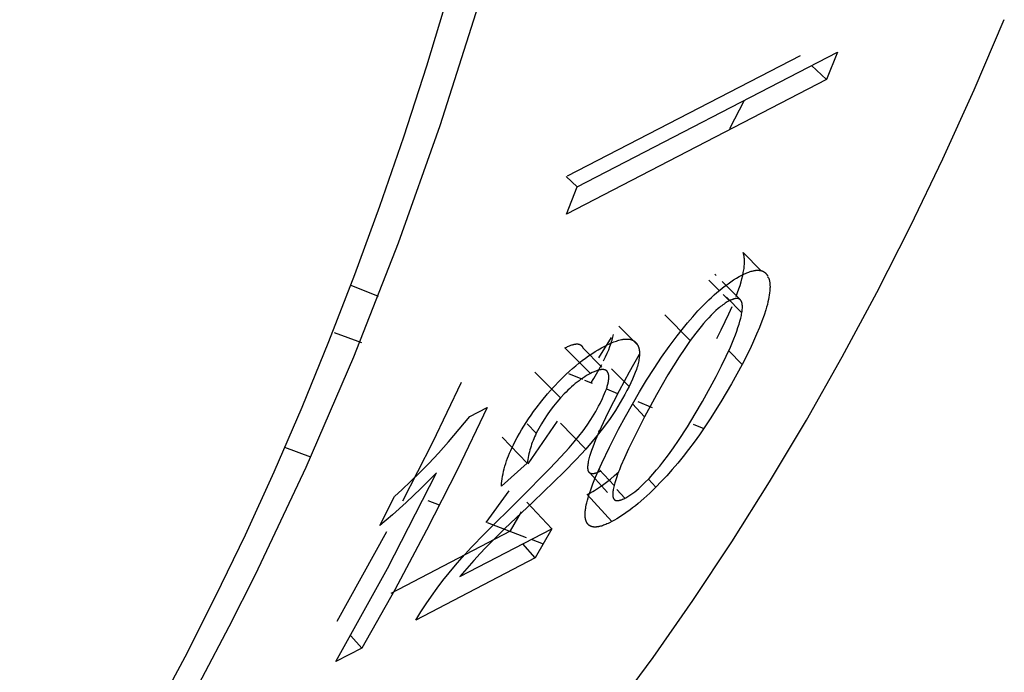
# Model space of a CAD drawing. Header units: millimetres. Extents: x -2637 to -1637, y 678 to 1678.
# Tile 23 of 256: x -2398.38 to -2393.11, y 1035.7 to 1039.2. Entities that reach past the tile are written whole.
import ezdxf

# ---------------------------------------------------------------- set-up
doc = ezdxf.new("R2010")
doc.units = ezdxf.units.MM
doc.layers.add('Make2D$B.SHOW mini', color=7, linetype='Continuous', true_color=0x000000)

msp = doc.modelspace()

# ---------------------------------------------------------------- linework, layer by layer
at = {"layer": 'Make2D$B.SHOW mini', "color": 18, "lineweight": -3, "true_color": 0x000000}
for points in [[(-2398.3755, 1034.2793), (-2398.1902, 1034.5657), (-2398.0089, 1034.8595), (-2397.8318, 1035.1607), (-2397.659, 1035.4692), (-2397.4907, 1035.7851), (-2397.3269, 1036.1082), (-2397.1679, 1036.4386), (-2397.0137, 1036.7761), (-2396.8645, 1037.1208), (-2396.7204, 1037.4726), (-2396.5815, 1037.8313), (-2396.448, 1038.1968), (-2396.32, 1038.5692), (-2396.1975, 1038.9483), (-2396.0808, 1039.3339)], [(-2398.3408, 1034.1313), (-2398.1753, 1034.3753), (-2398.013, 1034.6246), (-2397.8542, 1034.8789), (-2397.6987, 1035.1384), (-2397.5468, 1035.4029), (-2397.3985, 1035.6725), (-2397.2538, 1035.9469), (-2397.1129, 1036.2263), (-2396.8423, 1036.7994), (-2396.5874, 1037.3913), (-2396.3485, 1038.0013), (-2396.1262, 1038.6289), (-2395.9207, 1039.2734)], [(-2398.1573, 1032.5891), (-2397.8913, 1032.7833), (-2397.6284, 1032.9861), (-2397.3687, 1033.1973), (-2397.1123, 1033.4172), (-2396.8595, 1033.6457), (-2396.6105, 1033.8827), (-2396.3653, 1034.1284), (-2396.1243, 1034.3827), (-2395.8874, 1034.6455), (-2395.655, 1034.9169), (-2395.4272, 1035.1968), (-2395.204, 1035.4852), (-2394.9858, 1035.782), (-2394.7727, 1036.0872), (-2394.5647, 1036.4007), (-2394.3621, 1036.7224), (-2394.1651, 1037.0522), (-2393.9737, 1037.3901), (-2393.7881, 1037.7359), (-2393.6084, 1038.0895), (-2393.4348, 1038.4507), (-2393.2674, 1038.8196), (-2393.1063, 1039.1958)], [(-2395.4432, 1038.3595), (-2394.1974, 1039.0041)], [(-2395.3914, 1038.3018), (-2393.9987, 1039.0225)], [(-2393.9987, 1039.0225), (-2394.057, 1038.8751)], [(-2394.057, 1038.8751), (-2394.1386, 1038.9501)], [(-2394.057, 1038.8751), (-2395.4495, 1038.1541)], [(-2394.5743, 1038.6132), (-2394.4971, 1038.7646)], [(-2395.4507, 1038.3557), (-2395.3914, 1038.3018)], [(-2395.4495, 1038.1541), (-2395.3914, 1038.3018)], [(-2394.5412, 1037.7141), (-2394.5336, 1037.7347), (-2394.5268, 1037.7545), (-2394.5206, 1037.7736), (-2394.5151, 1037.7918), (-2394.5104, 1037.8093), (-2394.5063, 1037.826), (-2394.503, 1037.8419), (-2394.5016, 1037.8496), (-2394.5003, 1037.857), (-2394.4993, 1037.8643), (-2394.4984, 1037.8714), (-2394.4977, 1037.8782), (-2394.4971, 1037.8849), (-2394.4968, 1037.8914), (-2394.4966, 1037.8977), (-2394.4966, 1037.9038), (-2394.4967, 1037.9096), (-2394.4971, 1037.9153), (-2394.4976, 1037.9208), (-2394.4979, 1037.9235), (-2394.4983, 1037.9261), (-2394.4987, 1037.9287), (-2394.4991, 1037.9312), (-2394.4996, 1037.9337), (-2394.5001, 1037.9361), (-2394.5007, 1037.9385), (-2394.5013, 1037.9408), (-2394.502, 1037.943), (-2394.5027, 1037.9453), (-2394.5035, 1037.9474), (-2394.5042, 1037.9495)], [(-2394.5042, 1037.9495), (-2394.4067, 1037.8521)], [(-2394.8573, 1037.5027), (-2394.8296, 1037.5381), (-2394.8018, 1037.5721), (-2394.774, 1037.6048), (-2394.7458, 1037.6363), (-2394.7171, 1037.6665), (-2394.6881, 1037.6954), (-2394.6735, 1037.7092), (-2394.6588, 1037.7227), (-2394.644, 1037.7356), (-2394.6293, 1037.7481), (-2394.6144, 1037.76), (-2394.5996, 1037.7714), (-2394.5848, 1037.7823), (-2394.5699, 1037.7926), (-2394.5551, 1037.8024), (-2394.5402, 1037.8116), (-2394.5254, 1037.8202), (-2394.5105, 1037.8282)], [(-2394.655, 1037.8328), (-2394.6479, 1037.8256)], [(-2394.5105, 1037.8282), (-2394.5039, 1037.8316), (-2394.4974, 1037.8347), (-2394.491, 1037.8377), (-2394.4848, 1037.8403), (-2394.4787, 1037.8428), (-2394.4728, 1037.845), (-2394.4671, 1037.847), (-2394.4615, 1037.8487), (-2394.456, 1037.8503), (-2394.4507, 1037.8516), (-2394.4481, 1037.8521), (-2394.4455, 1037.8526), (-2394.443, 1037.8531), (-2394.4405, 1037.8535), (-2394.4381, 1037.8538), (-2394.4357, 1037.8541), (-2394.4333, 1037.8543), (-2394.4309, 1037.8544), (-2394.4286, 1037.8545), (-2394.4264, 1037.8546), (-2394.4242, 1037.8546), (-2394.422, 1037.8545), (-2394.4198, 1037.8543), (-2394.4177, 1037.8542), (-2394.4156, 1037.8539), (-2394.4136, 1037.8536), (-2394.4116, 1037.8532), (-2394.4096, 1037.8528), (-2394.4077, 1037.8523), (-2394.4058, 1037.8518), (-2394.4039, 1037.8512), (-2394.4021, 1037.8506), (-2394.4012, 1037.8502), (-2394.4003, 1037.8499), (-2394.3995, 1037.8495), (-2394.3986, 1037.8491), (-2394.3977, 1037.8487), (-2394.3969, 1037.8483), (-2394.396, 1037.8479), (-2394.3952, 1037.8474), (-2394.3944, 1037.847), (-2394.3936, 1037.8465), (-2394.3928, 1037.846), (-2394.392, 1037.8455), (-2394.3912, 1037.845), (-2394.3904, 1037.8444), (-2394.3897, 1037.8439), (-2394.3889, 1037.8433), (-2394.3882, 1037.8428), (-2394.3874, 1037.8422), (-2394.3867, 1037.8416), (-2394.386, 1037.8409), (-2394.3853, 1037.8403), (-2394.3846, 1037.8397), (-2394.3832, 1037.8383), (-2394.3819, 1037.8369), (-2394.3806, 1037.8355), (-2394.3793, 1037.834), (-2394.3781, 1037.8324), (-2394.3769, 1037.8308), (-2394.3757, 1037.8291), (-2394.3746, 1037.8274), (-2394.3735, 1037.8256), (-2394.3725, 1037.8238), (-2394.3715, 1037.8219)], [(-2394.6319, 1037.7459), (-2394.6869, 1037.8009)], [(-2394.6166, 1037.7943), (-2394.5187, 1037.6961)], [(-2394.3676, 1037.813), (-2394.367, 1037.8113), (-2394.3664, 1037.8096), (-2394.3658, 1037.8079), (-2394.3653, 1037.8061), (-2394.3648, 1037.8043), (-2394.3643, 1037.8025), (-2394.3634, 1037.7987), (-2394.3626, 1037.7948), (-2394.362, 1037.7908), (-2394.3614, 1037.7867), (-2394.3609, 1037.7824), (-2394.3606, 1037.778), (-2394.3603, 1037.7735), (-2394.3602, 1037.7689), (-2394.3602, 1037.7641), (-2394.3603, 1037.7592), (-2394.3604, 1037.7542), (-2394.3607, 1037.7491), (-2394.3611, 1037.7439), (-2394.3623, 1037.733), (-2394.3638, 1037.7216), (-2394.3659, 1037.7098), (-2394.3683, 1037.6974), (-2394.3712, 1037.6846), (-2394.3745, 1037.6713), (-2394.3782, 1037.6575), (-2394.3824, 1037.6432), (-2394.3921, 1037.6132), (-2394.4036, 1037.5813), (-2394.4168, 1037.5475), (-2394.4318, 1037.5117), (-2394.4486, 1037.4741), (-2394.4672, 1037.4345), (-2394.5098, 1037.3499)], [(-2394.374, 1037.8194), (-2394.3676, 1037.813)], [(-2396.6032, 1037.7738), (-2396.4578, 1037.7148)], [(-2394.5771, 1037.691), (-2394.6108, 1037.7248)], [(-2394.5771, 1037.691), (-2394.5828, 1037.688), (-2394.5886, 1037.6846), (-2394.5944, 1037.6811), (-2394.6003, 1037.6773), (-2394.6063, 1037.6733), (-2394.6123, 1037.669), (-2394.6183, 1037.6646), (-2394.6244, 1037.6599), (-2394.6306, 1037.6549), (-2394.6368, 1037.6497), (-2394.6493, 1037.6387), (-2394.6621, 1037.6267), (-2394.6751, 1037.6138), (-2394.6883, 1037.6), (-2394.7018, 1037.5853), (-2394.7154, 1037.5697), (-2394.7293, 1037.5532), (-2394.7577, 1037.5175), (-2394.7869, 1037.4781)], [(-2394.511, 1037.6264), (-2394.5934, 1037.7096)], [(-2394.5187, 1037.6961), (-2394.5193, 1037.6966), (-2394.5198, 1037.6971), (-2394.5203, 1037.6975), (-2394.5209, 1037.698), (-2394.5215, 1037.6984), (-2394.5221, 1037.6988), (-2394.5227, 1037.6992), (-2394.5233, 1037.6996), (-2394.5239, 1037.7), (-2394.5245, 1037.7003), (-2394.5252, 1037.7006), (-2394.5258, 1037.7009), (-2394.5265, 1037.7012), (-2394.5272, 1037.7015), (-2394.5279, 1037.7017), (-2394.5286, 1037.702), (-2394.5293, 1037.7022), (-2394.53, 1037.7024), (-2394.5308, 1037.7025), (-2394.5315, 1037.7027), (-2394.5323, 1037.7028), (-2394.5331, 1037.703), (-2394.5339, 1037.7031), (-2394.5347, 1037.7031), (-2394.5355, 1037.7032), (-2394.5363, 1037.7032), (-2394.5372, 1037.7033), (-2394.538, 1037.7033), (-2394.5389, 1037.7033), (-2394.5398, 1037.7032), (-2394.5407, 1037.7032), (-2394.5416, 1037.7031), (-2394.5425, 1037.703), (-2394.5434, 1037.7029), (-2394.5444, 1037.7028), (-2394.5453, 1037.7027), (-2394.5473, 1037.7023), (-2394.5493, 1037.7019), (-2394.5513, 1037.7014), (-2394.5534, 1037.7008), (-2394.5556, 1037.7002), (-2394.5577, 1037.6995), (-2394.56, 1037.6987), (-2394.5623, 1037.6978), (-2394.5646, 1037.6969), (-2394.567, 1037.6959), (-2394.5695, 1037.6948), (-2394.572, 1037.6936), (-2394.5771, 1037.691)], [(-2394.511, 1037.6264), (-2394.51, 1037.6329), (-2394.5092, 1037.6391), (-2394.5086, 1037.645), (-2394.5082, 1037.6506), (-2394.508, 1037.656), (-2394.508, 1037.6586), (-2394.508, 1037.6611), (-2394.5081, 1037.6635), (-2394.5082, 1037.6659), (-2394.5084, 1037.6682), (-2394.5086, 1037.6704), (-2394.5089, 1037.6725), (-2394.5092, 1037.6746), (-2394.5096, 1037.6766), (-2394.51, 1037.6785), (-2394.5104, 1037.6804), (-2394.5107, 1037.6813), (-2394.511, 1037.6822), (-2394.5112, 1037.683), (-2394.5115, 1037.6839), (-2394.5118, 1037.6847), (-2394.5121, 1037.6855), (-2394.5124, 1037.6863), (-2394.5128, 1037.6871), (-2394.5131, 1037.6878), (-2394.5135, 1037.6886), (-2394.5139, 1037.6893), (-2394.5142, 1037.69), (-2394.5146, 1037.6907), (-2394.515, 1037.6914), (-2394.5155, 1037.692), (-2394.5159, 1037.6926), (-2394.5163, 1037.6933), (-2394.5168, 1037.6939), (-2394.5173, 1037.6944), (-2394.5177, 1037.695), (-2394.5182, 1037.6955), (-2394.5187, 1037.6961)], [(-2394.6484, 1037.2864), (-2394.6198, 1037.3425), (-2394.5945, 1037.3948), (-2394.5725, 1037.4433), (-2394.5537, 1037.4878), (-2394.5456, 1037.5086), (-2394.5382, 1037.5284), (-2394.5317, 1037.5472), (-2394.526, 1037.565), (-2394.521, 1037.5819), (-2394.5169, 1037.5977), (-2394.5151, 1037.6052), (-2394.5135, 1037.6125), (-2394.5122, 1037.6196), (-2394.511, 1037.6264)], [(-2394.6445, 1037.4898), (-2394.6209, 1037.5358), (-2394.5994, 1037.5798), (-2394.58, 1037.6215), (-2394.5626, 1037.6611)], [(-2394.7869, 1037.4781), (-2394.923, 1037.6158)], [(-2396.6929, 1037.5214), (-2396.5463, 1037.4668)], [(-2395.1685, 1037.5554), (-2395.0703, 1037.4573)], [(-2395.4583, 1037.4385), (-2395.4482, 1037.4435), (-2395.4434, 1037.4457), (-2395.4387, 1037.4478), (-2395.4341, 1037.4497), (-2395.4297, 1037.4515), (-2395.4254, 1037.4531), (-2395.4213, 1037.4545), (-2395.4173, 1037.4557), (-2395.4134, 1037.4568), (-2395.4096, 1037.4577), (-2395.4078, 1037.4581), (-2395.406, 1037.4585), (-2395.4042, 1037.4588), (-2395.4025, 1037.4591), (-2395.4008, 1037.4593), (-2395.3992, 1037.4595), (-2395.3975, 1037.4596), (-2395.3959, 1037.4597), (-2395.3944, 1037.4598), (-2395.3929, 1037.4598), (-2395.3914, 1037.4598), (-2395.3899, 1037.4597), (-2395.3885, 1037.4596), (-2395.3871, 1037.4595), (-2395.3857, 1037.4593), (-2395.3851, 1037.4592), (-2395.3844, 1037.4591), (-2395.3838, 1037.4589), (-2395.3831, 1037.4588), (-2395.3825, 1037.4586), (-2395.3819, 1037.4585), (-2395.3812, 1037.4583), (-2395.3806, 1037.4581), (-2395.38, 1037.4579), (-2395.3795, 1037.4577), (-2395.3789, 1037.4575), (-2395.3783, 1037.4573), (-2395.3777, 1037.457), (-2395.3772, 1037.4568), (-2395.3766, 1037.4565), (-2395.3761, 1037.4563), (-2395.3756, 1037.456), (-2395.375, 1037.4557), (-2395.3745, 1037.4554), (-2395.374, 1037.4551), (-2395.3735, 1037.4548), (-2395.373, 1037.4544), (-2395.3725, 1037.4541), (-2395.3721, 1037.4538), (-2395.3716, 1037.4534), (-2395.3711, 1037.453), (-2395.3707, 1037.4526), (-2395.3703, 1037.4522), (-2395.3698, 1037.4518), (-2395.3694, 1037.4514), (-2395.369, 1037.451), (-2395.3686, 1037.4506), (-2395.3682, 1037.4501), (-2395.3678, 1037.4497), (-2395.3674, 1037.4492), (-2395.367, 1037.4487), (-2395.3667, 1037.4482), (-2395.3663, 1037.4478), (-2395.366, 1037.4472), (-2395.3656, 1037.4467), (-2395.3653, 1037.4462), (-2395.365, 1037.4457), (-2395.3647, 1037.4451), (-2395.3644, 1037.4446), (-2395.3641, 1037.444), (-2395.3638, 1037.4434), (-2395.3635, 1037.4428), (-2395.3632, 1037.4422), (-2395.363, 1037.4416), (-2395.3627, 1037.441), (-2395.3622, 1037.4397), (-2395.3618, 1037.4384)], [(-2395.2766, 1037.3862), (-2395.2085, 1037.4948)], [(-2395.2506, 1037.3697), (-2395.2406, 1037.3903), (-2395.2316, 1037.41), (-2395.2236, 1037.4289), (-2395.2166, 1037.447), (-2395.2135, 1037.4557), (-2395.2106, 1037.4642), (-2395.208, 1037.4725), (-2395.2056, 1037.4806), (-2395.2035, 1037.4885), (-2395.2016, 1037.4961), (-2395.2, 1037.5036), (-2395.1986, 1037.5108)], [(-2395.2449, 1037.4483), (-2395.228, 1037.4567), (-2395.2199, 1037.4605), (-2395.212, 1037.4641), (-2395.2042, 1037.4674), (-2395.1967, 1037.4704), (-2395.1894, 1037.4731), (-2395.1823, 1037.4756), (-2395.1753, 1037.4778), (-2395.1686, 1037.4798), (-2395.162, 1037.4815), (-2395.1557, 1037.4829), (-2395.1526, 1037.4835), (-2395.1496, 1037.4841), (-2395.1466, 1037.4846), (-2395.1436, 1037.485), (-2395.1407, 1037.4854), (-2395.1379, 1037.4857), (-2395.1351, 1037.4859), (-2395.1323, 1037.4861), (-2395.1296, 1037.4862), (-2395.127, 1037.4862), (-2395.1244, 1037.4862), (-2395.1218, 1037.4861), (-2395.1193, 1037.4859), (-2395.1169, 1037.4857), (-2395.1144, 1037.4854), (-2395.1121, 1037.485), (-2395.1098, 1037.4846), (-2395.1075, 1037.4841), (-2395.1053, 1037.4836), (-2395.1032, 1037.483), (-2395.1011, 1037.4823), (-2395.1, 1037.4819), (-2395.099, 1037.4816), (-2395.098, 1037.4812), (-2395.097, 1037.4807), (-2395.096, 1037.4803), (-2395.095, 1037.4799), (-2395.0941, 1037.4794), (-2395.0931, 1037.4789), (-2395.0922, 1037.4785), (-2395.0912, 1037.478), (-2395.0903, 1037.4774), (-2395.0894, 1037.4769), (-2395.0885, 1037.4763), (-2395.0877, 1037.4758), (-2395.0868, 1037.4752), (-2395.086, 1037.4746), (-2395.0851, 1037.474), (-2395.0843, 1037.4733), (-2395.0835, 1037.4727), (-2395.0827, 1037.472), (-2395.0819, 1037.4713), (-2395.0811, 1037.4706), (-2395.0803, 1037.4699), (-2395.0796, 1037.4692), (-2395.0788, 1037.4685), (-2395.0781, 1037.4677), (-2395.0774, 1037.4669), (-2395.0767, 1037.4661), (-2395.076, 1037.4653), (-2395.0753, 1037.4645), (-2395.0747, 1037.4637), (-2395.074, 1037.4628), (-2395.0734, 1037.4619), (-2395.0727, 1037.461), (-2395.0715, 1037.4592), (-2395.0703, 1037.4573)], [(-2395.1703, 1037.0036), (-2395.134, 1037.0718), (-2395.0969, 1037.1384), (-2395.059, 1037.2034), (-2395.0203, 1037.2668), (-2394.9808, 1037.3284), (-2394.9405, 1037.3883), (-2394.8993, 1037.4464), (-2394.8573, 1037.5027)], [(-2394.7869, 1037.4781), (-2394.8167, 1037.4357), (-2394.8465, 1037.3909), (-2394.8766, 1037.3435), (-2394.9069, 1037.2937), (-2394.9683, 1037.1868), (-2395.031, 1037.0701)], [(-2395.5182, 1037.2289), (-2395.4845, 1037.2644), (-2395.4676, 1037.2813), (-2395.4506, 1037.2976), (-2395.4336, 1037.3134), (-2395.4166, 1037.3286), (-2395.3995, 1037.3432), (-2395.3824, 1037.3573), (-2395.3653, 1037.3707), (-2395.3481, 1037.3836), (-2395.3309, 1037.3959), (-2395.3137, 1037.4076), (-2395.2965, 1037.4187), (-2395.2793, 1037.4292), (-2395.2621, 1037.439), (-2395.2449, 1037.4483)], [(-2395.3215, 1037.3015), (-2395.4583, 1037.4385)], [(-2395.2595, 1037.3354), (-2395.3618, 1037.4384)], [(-2395.0703, 1037.4573), (-2395.0692, 1037.4554), (-2395.0681, 1037.4534), (-2395.0671, 1037.4514), (-2395.0662, 1037.4493), (-2395.0653, 1037.4471), (-2395.0645, 1037.4449), (-2395.0637, 1037.4427), (-2395.063, 1037.4404), (-2395.0623, 1037.438), (-2395.0617, 1037.4356), (-2395.0611, 1037.4332), (-2395.0606, 1037.4307), (-2395.0602, 1037.4281), (-2395.0598, 1037.4255), (-2395.0595, 1037.4228), (-2395.0593, 1037.4201), (-2395.059, 1037.4174), (-2395.0589, 1037.4146), (-2395.0588, 1037.4117), (-2395.0588, 1037.4088), (-2395.0588, 1037.4058), (-2395.0589, 1037.4028), (-2395.059, 1037.3997), (-2395.0592, 1037.3966), (-2395.0598, 1037.3903), (-2395.0606, 1037.3837), (-2395.0616, 1037.3769), (-2395.0629, 1037.3699), (-2395.0644, 1037.3627), (-2395.0661, 1037.3554), (-2395.0681, 1037.3478), (-2395.0702, 1037.34), (-2395.0727, 1037.332), (-2395.0753, 1037.3239), (-2395.0813, 1037.3069), (-2395.0883, 1037.2892), (-2395.0962, 1037.2707), (-2395.105, 1037.2514), (-2395.1147, 1037.2313)], [(-2394.5098, 1037.3499), (-2394.5811, 1037.4239)], [(-2395.1657, 1037.2103), (-2395.1118, 1037.3111), (-2395.0588, 1037.4047)], [(-2395.4814, 1037.1713), (-2395.6179, 1037.3087)], [(-2395.3215, 1037.3015), (-2395.3317, 1037.296), (-2395.3418, 1037.2902), (-2395.352, 1037.284), (-2395.3621, 1037.2774), (-2395.3721, 1037.2705), (-2395.3822, 1037.2632), (-2395.3922, 1037.2556), (-2395.4022, 1037.2476), (-2395.4122, 1037.2393), (-2395.4221, 1037.2306), (-2395.4321, 1037.2215), (-2395.442, 1037.2122), (-2395.4519, 1037.2025), (-2395.4618, 1037.1924), (-2395.4814, 1037.1713)], [(-2395.4393, 1037.3014), (-2395.3638, 1037.2708)], [(-2395.2253, 1037.301), (-2395.2258, 1037.3024), (-2395.2263, 1037.3036), (-2395.2265, 1037.3043), (-2395.2268, 1037.3049), (-2395.227, 1037.3055), (-2395.2273, 1037.3061), (-2395.2276, 1037.3067), (-2395.2279, 1037.3072), (-2395.2282, 1037.3078), (-2395.2285, 1037.3084), (-2395.2288, 1037.3089), (-2395.2291, 1037.3094), (-2395.2295, 1037.31), (-2395.2298, 1037.3105), (-2395.2302, 1037.311), (-2395.2305, 1037.3115), (-2395.2309, 1037.312), (-2395.2313, 1037.3124), (-2395.2317, 1037.3129), (-2395.2321, 1037.3133), (-2395.2325, 1037.3138), (-2395.2329, 1037.3142), (-2395.2333, 1037.3146), (-2395.2337, 1037.315), (-2395.2342, 1037.3154), (-2395.2346, 1037.3158), (-2395.235, 1037.3162), (-2395.2355, 1037.3166), (-2395.236, 1037.3169), (-2395.2365, 1037.3173), (-2395.2369, 1037.3176), (-2395.2374, 1037.3179), (-2395.2379, 1037.3182), (-2395.2385, 1037.3185), (-2395.239, 1037.3188), (-2395.2395, 1037.3191), (-2395.24, 1037.3194), (-2395.2406, 1037.3196), (-2395.2411, 1037.3199), (-2395.2417, 1037.3201), (-2395.2423, 1037.3204), (-2395.2429, 1037.3206), (-2395.2434, 1037.3208), (-2395.244, 1037.321), (-2395.2446, 1037.3212), (-2395.2453, 1037.3214), (-2395.2459, 1037.3215), (-2395.2465, 1037.3217), (-2395.2471, 1037.3218), (-2395.2478, 1037.322), (-2395.2484, 1037.3221), (-2395.2491, 1037.3222), (-2395.2505, 1037.3224), (-2395.2519, 1037.3226), (-2395.2533, 1037.3227), (-2395.2547, 1037.3227), (-2395.2562, 1037.3228), (-2395.2577, 1037.3228), (-2395.2593, 1037.3227), (-2395.2609, 1037.3226), (-2395.2625, 1037.3225), (-2395.2642, 1037.3223), (-2395.2658, 1037.3221), (-2395.2676, 1037.3218), (-2395.2693, 1037.3215), (-2395.2711, 1037.3211), (-2395.2729, 1037.3207), (-2395.2767, 1037.3198), (-2395.2806, 1037.3188), (-2395.2846, 1037.3175), (-2395.2887, 1037.3161), (-2395.293, 1037.3145), (-2395.2974, 1037.3128), (-2395.302, 1037.3108), (-2395.3067, 1037.3088), (-2395.3115, 1037.3065), (-2395.3215, 1037.3015)], [(-2395.3185, 1037.25), (-2395.3031, 1037.2749), (-2395.2883, 1037.2998), (-2395.2742, 1037.3248), (-2395.2607, 1037.3499)], [(-2395.2699, 1037.1404), (-2395.2564, 1037.1686), (-2395.2504, 1037.1819), (-2395.2451, 1037.1946), (-2395.2403, 1037.2066), (-2395.2361, 1037.2181), (-2395.2325, 1037.229), (-2395.2309, 1037.2343), (-2395.2295, 1037.2394), (-2395.2282, 1037.2443), (-2395.227, 1037.2491), (-2395.226, 1037.2538), (-2395.2251, 1037.2583), (-2395.2243, 1037.2626), (-2395.2237, 1037.2668), (-2395.2233, 1037.2709), (-2395.2229, 1037.2748), (-2395.2228, 1037.2786), (-2395.2227, 1037.2804), (-2395.2227, 1037.2822), (-2395.2227, 1037.284), (-2395.2228, 1037.2857), (-2395.2229, 1037.2874), (-2395.223, 1037.2891), (-2395.2232, 1037.2907), (-2395.2234, 1037.2923), (-2395.2236, 1037.2938), (-2395.2239, 1037.2953), (-2395.2242, 1037.2968), (-2395.2246, 1037.2983), (-2395.2249, 1037.2997), (-2395.2253, 1037.301)], [(-2395.1147, 1037.2313), (-2395.209, 1037.3274)], [(-2394.5098, 1037.3499), (-2394.5658, 1037.2465), (-2394.6225, 1037.1495), (-2394.6798, 1037.0586), (-2394.7086, 1037.0155), (-2394.7376, 1036.9738), (-2394.7666, 1036.9336), (-2394.7957, 1036.8949), (-2394.8249, 1036.8577), (-2394.8541, 1036.8219), (-2394.8834, 1036.7876), (-2394.9128, 1036.7547), (-2394.9421, 1036.7232), (-2394.9715, 1036.6931)], [(-2396.3248, 1036.6198), (-2396.1653, 1036.9347), (-2396.0109, 1037.2552)], [(-2395.3532, 1037.2665), (-2395.3128, 1037.2501)], [(-2395.137, 1036.6341), (-2395.1318, 1036.6369), (-2395.1266, 1036.6399), (-2395.1213, 1036.643), (-2395.116, 1036.6462), (-2395.1107, 1036.6496), (-2395.1054, 1036.6532), (-2395.0947, 1036.6607), (-2395.084, 1036.6688), (-2395.0731, 1036.6775), (-2395.0622, 1036.6868), (-2395.0512, 1036.6966), (-2395.0402, 1036.707), (-2395.0292, 1036.7177), (-2395.0074, 1036.7402), (-2394.9866, 1036.763), (-2394.9671, 1036.7853), (-2394.9495, 1036.8065), (-2394.9334, 1036.8267), (-2394.9041, 1036.8656), (-2394.8764, 1036.9042), (-2394.8501, 1036.9424), (-2394.8026, 1037.0155), (-2394.7601, 1037.0851), (-2394.7211, 1037.1525), (-2394.6484, 1037.2864)], [(-2395.7335, 1036.9193), (-2395.7232, 1036.9395), (-2395.7124, 1036.9597), (-2395.7013, 1036.9797), (-2395.6897, 1036.9997), (-2395.6777, 1037.0195), (-2395.6653, 1037.0392), (-2395.6525, 1037.0587), (-2395.6392, 1037.0782), (-2395.6256, 1037.0975), (-2395.6115, 1037.1167), (-2395.5821, 1037.1547), (-2395.551, 1037.1921), (-2395.5182, 1037.2289)], [(-2395.1147, 1037.2313), (-2395.1257, 1037.2098), (-2395.1372, 1037.1885), (-2395.1492, 1037.1671), (-2395.1616, 1037.1459), (-2395.1878, 1037.1036), (-2395.2159, 1037.0616), (-2395.2458, 1037.0198), (-2395.2776, 1036.9783), (-2395.3111, 1036.937), (-2395.3464, 1036.896)], [(-2395.328, 1036.8442), (-2395.3261, 1036.8514), (-2395.3241, 1036.8589), (-2395.3193, 1036.8747), (-2395.3137, 1036.8916), (-2395.3072, 1036.9095), (-2395.2999, 1036.9286), (-2395.2917, 1036.9487), (-2395.273, 1036.9922), (-2395.251, 1037.0401), (-2395.2257, 1037.0924), (-2395.1657, 1037.2103)], [(-2395.2359, 1037.2189), (-2395.1767, 1037.1948)], [(-2395.4814, 1037.1713), (-2395.5008, 1037.149), (-2395.5192, 1037.1264), (-2395.5367, 1037.1033), (-2395.5533, 1037.0798), (-2395.569, 1037.0559), (-2395.5838, 1037.0316), (-2395.5977, 1037.0068), (-2395.6108, 1036.9817)], [(-2395.0683, 1037.1509), (-2394.9916, 1037.1197)], [(-2395.8736, 1037.119), (-2396.0332, 1036.7881), (-2396.1982, 1036.4632), (-2396.3685, 1036.1445), (-2396.5441, 1035.832)], [(-2395.9665, 1037.0707), (-2395.8736, 1037.119)], [(-2395.4346, 1036.9045), (-2395.4084, 1036.9353), (-2395.3837, 1036.9656), (-2395.3607, 1036.9956), (-2395.3393, 1037.0253), (-2395.3195, 1037.0546), (-2395.3102, 1037.0691), (-2395.3014, 1037.0835), (-2395.2929, 1037.0979), (-2395.2848, 1037.1121), (-2395.2772, 1037.1263), (-2395.2699, 1037.1404)], [(-2395.031, 1037.0701), (-2395.0968, 1037.1385)], [(-2396.3704, 1036.6434), (-2396.328, 1036.6808), (-2396.2833, 1036.7228), (-2396.2362, 1036.7693), (-2396.1868, 1036.8203), (-2396.1351, 1036.876), (-2396.0811, 1036.9362), (-2395.9665, 1037.0707)], [(-2395.6542, 1036.8182), (-2395.4975, 1037.0473)], [(-2395.031, 1037.0701), (-2395.0914, 1036.9514), (-2395.1169, 1036.8988), (-2395.1391, 1036.8506), (-2395.1581, 1036.8068), (-2395.1663, 1036.7865), (-2395.1737, 1036.7673), (-2395.1802, 1036.7492), (-2395.1859, 1036.7323), (-2395.1908, 1036.7163), (-2395.1929, 1036.7088), (-2395.1948, 1036.7015)], [(-2395.6108, 1036.9817), (-2395.6598, 1037.0317)], [(-2395.3464, 1036.896), (-2395.4811, 1037.0363)], [(-2395.3434, 1036.5092), (-2395.344, 1036.5108), (-2395.3446, 1036.5123), (-2395.3451, 1036.5139), (-2395.3457, 1036.5155), (-2395.3461, 1036.5172), (-2395.3466, 1036.5189), (-2395.347, 1036.5206), (-2395.3474, 1036.5224), (-2395.3478, 1036.5242), (-2395.3481, 1036.526), (-2395.3484, 1036.5279), (-2395.3487, 1036.5298), (-2395.3489, 1036.5318), (-2395.3491, 1036.5337), (-2395.3494, 1036.5378), (-2395.3496, 1036.542), (-2395.3496, 1036.5464), (-2395.3496, 1036.5509), (-2395.3494, 1036.5556), (-2395.3491, 1036.5604), (-2395.3486, 1036.5653), (-2395.3481, 1036.5704), (-2395.3474, 1036.5757), (-2395.3466, 1036.5811), (-2395.3456, 1036.5866), (-2395.3434, 1036.5981), (-2395.3406, 1036.6102), (-2395.3374, 1036.6229), (-2395.3336, 1036.6362), (-2395.3294, 1036.6501), (-2395.3247, 1036.6646), (-2395.3195, 1036.6797), (-2395.3076, 1036.7116), (-2395.2937, 1036.746), (-2395.278, 1036.7828), (-2395.2603, 1036.822), (-2395.2191, 1036.9079), (-2395.1703, 1037.0036)], [(-2395.279, 1036.9945), (-2395.273, 1036.9922)], [(-2394.7714, 1037.0303), (-2394.7143, 1037.0072)], [(-2395.659, 1036.8215), (-2395.7942, 1036.9612)], [(-2395.6108, 1036.9817), (-2395.6155, 1036.9719), (-2395.62, 1036.9622), (-2395.6243, 1036.9524), (-2395.6284, 1036.9425), (-2395.6322, 1036.9326), (-2395.6358, 1036.9227), (-2395.6392, 1036.9127), (-2395.6423, 1036.9027), (-2395.6452, 1036.8927), (-2395.6479, 1036.8826), (-2395.6503, 1036.8725), (-2395.6525, 1036.8624), (-2395.6545, 1036.8522), (-2395.6562, 1036.842), (-2395.6577, 1036.8318), (-2395.659, 1036.8215)], [(-2396.8176, 1036.8543), (-2396.9564, 1036.9062)], [(-2395.7976, 1036.6992), (-2395.7967, 1036.7121), (-2395.7954, 1036.7252), (-2395.7937, 1036.7383), (-2395.7915, 1036.7516), (-2395.789, 1036.7649), (-2395.786, 1036.7784), (-2395.7826, 1036.792), (-2395.7787, 1036.8058), (-2395.7745, 1036.8196), (-2395.7699, 1036.8335), (-2395.7648, 1036.8476), (-2395.7594, 1036.8617), (-2395.7535, 1036.8759), (-2395.7472, 1036.8903), (-2395.7406, 1036.9047), (-2395.7335, 1036.9193)], [(-2395.7016, 1036.6298), (-2395.538, 1036.7939), (-2395.4788, 1036.8559), (-2395.4346, 1036.9045)], [(-2395.3464, 1036.896), (-2395.3703, 1036.8695), (-2395.3974, 1036.8406), (-2395.4613, 1036.7751), (-2395.6275, 1036.615)], [(-2395.327, 1036.7712), (-2395.3275, 1036.7717), (-2395.328, 1036.7723), (-2395.3284, 1036.7728), (-2395.3288, 1036.7734), (-2395.3292, 1036.774), (-2395.3296, 1036.7746), (-2395.33, 1036.7752), (-2395.3304, 1036.7759), (-2395.3307, 1036.7766), (-2395.331, 1036.7773), (-2395.3314, 1036.778), (-2395.3317, 1036.7787), (-2395.332, 1036.7795), (-2395.3322, 1036.7802), (-2395.3325, 1036.781), (-2395.3327, 1036.7819), (-2395.333, 1036.7827), (-2395.3332, 1036.7835), (-2395.3334, 1036.7844), (-2395.3336, 1036.7853), (-2395.3338, 1036.7862), (-2395.3339, 1036.7872), (-2395.3341, 1036.7881), (-2395.3342, 1036.7891), (-2395.3345, 1036.7911), (-2395.3346, 1036.7932), (-2395.3347, 1036.7953), (-2395.3348, 1036.7976), (-2395.3348, 1036.7999), (-2395.3347, 1036.8023), (-2395.3346, 1036.8048), (-2395.3345, 1036.8073), (-2395.3342, 1036.81), (-2395.3339, 1036.8127), (-2395.3332, 1036.8183), (-2395.3322, 1036.8243), (-2395.3311, 1036.8306), (-2395.3296, 1036.8373), (-2395.328, 1036.8442)], [(-2395.659, 1036.8215), (-2395.7976, 1036.6992)], [(-2395.3384, 1036.6533), (-2395.3286, 1036.6585), (-2395.3188, 1036.6641), (-2395.3088, 1036.6699), (-2395.2987, 1036.676), (-2395.2782, 1036.6893), (-2395.2573, 1036.7038), (-2395.236, 1036.7196), (-2395.2142, 1036.7367), (-2395.192, 1036.7551), (-2395.1694, 1036.7748)], [(-2395.2696, 1036.7777), (-2395.2749, 1036.775), (-2395.2799, 1036.7727), (-2395.2823, 1036.7716), (-2395.2847, 1036.7707), (-2395.287, 1036.7697), (-2395.2893, 1036.7689), (-2395.2915, 1036.7682), (-2395.2936, 1036.7675), (-2395.2957, 1036.7669), (-2395.2978, 1036.7663), (-2395.2997, 1036.7658), (-2395.3017, 1036.7655), (-2395.3035, 1036.7651), (-2395.3045, 1036.765), (-2395.3054, 1036.7649), (-2395.3063, 1036.7648), (-2395.3071, 1036.7647), (-2395.308, 1036.7647), (-2395.3088, 1036.7646), (-2395.3097, 1036.7646), (-2395.3105, 1036.7646), (-2395.3113, 1036.7646), (-2395.3121, 1036.7647), (-2395.3129, 1036.7647), (-2395.3136, 1036.7648), (-2395.3144, 1036.7649), (-2395.3151, 1036.765), (-2395.3159, 1036.7652), (-2395.3166, 1036.7653), (-2395.3173, 1036.7655), (-2395.318, 1036.7657), (-2395.3186, 1036.7659), (-2395.3193, 1036.7661), (-2395.3199, 1036.7663), (-2395.3206, 1036.7666), (-2395.3212, 1036.7669), (-2395.3218, 1036.7672), (-2395.3224, 1036.7675), (-2395.3229, 1036.7678), (-2395.3235, 1036.7682), (-2395.324, 1036.7686), (-2395.3243, 1036.7688), (-2395.3246, 1036.769), (-2395.3251, 1036.7694), (-2395.3256, 1036.7698), (-2395.3261, 1036.7702), (-2395.3266, 1036.7707), (-2395.327, 1036.7712)], [(-2395.1948, 1036.7015), (-2395.2752, 1036.7876)], [(-2396.6829, 1035.7597), (-2396.4076, 1036.2571), (-2396.1455, 1036.77)], [(-2396.1455, 1036.77), (-2396.2297, 1036.6857), (-2396.3081, 1036.6108), (-2396.3807, 1036.5449), (-2396.4478, 1036.4878)], [(-2395.2292, 1036.6655), (-2395.327, 1036.7712)], [(-2394.9715, 1036.6931), (-2395.0112, 1036.7362)], [(-2395.8798, 1036.504), (-2395.7569, 1036.6729)], [(-2394.9715, 1036.6931), (-2395.0036, 1036.6617), (-2395.0349, 1036.6327), (-2395.0655, 1036.6062), (-2395.0805, 1036.5938), (-2395.0952, 1036.582), (-2395.1098, 1036.5709), (-2395.1242, 1036.5603), (-2395.1384, 1036.5503), (-2395.1524, 1036.5408), (-2395.1662, 1036.532), (-2395.1797, 1036.5238), (-2395.1931, 1036.5161), (-2395.2063, 1036.509)], [(-2395.1948, 1036.7015), (-2395.1965, 1036.6945), (-2395.198, 1036.6878), (-2395.1992, 1036.6814), (-2395.2002, 1036.6753), (-2395.2009, 1036.6696), (-2395.2012, 1036.6668), (-2395.2015, 1036.6642), (-2395.2017, 1036.6616), (-2395.2018, 1036.6591), (-2395.2019, 1036.6566), (-2395.2019, 1036.6543), (-2395.2018, 1036.652), (-2395.2017, 1036.6498), (-2395.2015, 1036.6477), (-2395.2013, 1036.6457), (-2395.2012, 1036.6447), (-2395.201, 1036.6438), (-2395.2009, 1036.6428), (-2395.2007, 1036.6419), (-2395.2005, 1036.641), (-2395.2003, 1036.6401), (-2395.2001, 1036.6393), (-2395.1999, 1036.6384), (-2395.1996, 1036.6376), (-2395.1993, 1036.6368), (-2395.1991, 1036.636), (-2395.1988, 1036.6353), (-2395.1985, 1036.6345), (-2395.1981, 1036.6338), (-2395.1978, 1036.6331), (-2395.1975, 1036.6324), (-2395.1971, 1036.6317), (-2395.1967, 1036.6311), (-2395.1963, 1036.6305), (-2395.1959, 1036.6299), (-2395.1955, 1036.6293), (-2395.1951, 1036.6287), (-2395.1946, 1036.6282), (-2395.1941, 1036.6277)], [(-2395.1803, 1036.681), (-2395.137, 1036.6341)], [(-2396.4478, 1036.4878), (-2396.3704, 1036.6434)], [(-2396.1292, 1036.5971), (-2396.1888, 1036.6194)], [(-2396.0092, 1036.3156), (-2395.9571, 1036.3723), (-2395.8884, 1036.4434), (-2395.7016, 1036.6298)], [(-2395.2063, 1036.509), (-2395.3384, 1036.6533)], [(-2395.1941, 1036.6277), (-2395.1937, 1036.6272), (-2395.1932, 1036.6267), (-2395.1927, 1036.6263), (-2395.1922, 1036.6259), (-2395.1917, 1036.6254), (-2395.1912, 1036.6251), (-2395.1906, 1036.6247), (-2395.1901, 1036.6243), (-2395.1895, 1036.624), (-2395.1889, 1036.6237), (-2395.1883, 1036.6234), (-2395.1877, 1036.6231), (-2395.1871, 1036.6228), (-2395.1864, 1036.6226), (-2395.1858, 1036.6224), (-2395.1851, 1036.6222), (-2395.1844, 1036.622), (-2395.1837, 1036.6218), (-2395.183, 1036.6217), (-2395.1823, 1036.6215), (-2395.1816, 1036.6214), (-2395.1808, 1036.6213), (-2395.18, 1036.6213), (-2395.1793, 1036.6212), (-2395.1785, 1036.6212), (-2395.1777, 1036.6211), (-2395.1769, 1036.6211), (-2395.176, 1036.6212), (-2395.1752, 1036.6212), (-2395.1743, 1036.6213), (-2395.1735, 1036.6213), (-2395.1726, 1036.6214), (-2395.1717, 1036.6215), (-2395.1708, 1036.6217), (-2395.1689, 1036.622), (-2395.167, 1036.6224), (-2395.165, 1036.6228), (-2395.163, 1036.6234), (-2395.1609, 1036.624), (-2395.1587, 1036.6247), (-2395.1565, 1036.6254), (-2395.1543, 1036.6262), (-2395.152, 1036.6271), (-2395.1496, 1036.6281), (-2395.1472, 1036.6292), (-2395.1422, 1036.6315), (-2395.137, 1036.6341)], [(-2395.6275, 1036.615), (-2395.7813, 1036.4693), (-2395.8384, 1036.4134), (-2395.8826, 1036.3687)], [(-2395.528, 1036.4703), (-2395.6609, 1036.6136)], [(-2395.7485, 1036.4598), (-2395.6909, 1036.5606)], [(-2396.3884, 1036.1266), (-2395.7485, 1036.4598)], [(-2396.0195, 1036.2143), (-2395.528, 1036.4703)], [(-2395.6625, 1036.4228), (-2395.8729, 1036.5014)], [(-2395.528, 1036.4703), (-2395.6163, 1036.3155)], [(-2395.2063, 1036.509), (-2395.22, 1036.5021), (-2395.2266, 1036.499), (-2395.2331, 1036.4961), (-2395.2393, 1036.4935), (-2395.2454, 1036.4911), (-2395.2513, 1036.4889), (-2395.2571, 1036.487), (-2395.2626, 1036.4852), (-2395.268, 1036.4837), (-2395.2733, 1036.4825), (-2395.2758, 1036.4819), (-2395.2783, 1036.4815), (-2395.2808, 1036.481), (-2395.2832, 1036.4807), (-2395.2856, 1036.4803), (-2395.2879, 1036.4801), (-2395.2902, 1036.4799), (-2395.2924, 1036.4797), (-2395.2946, 1036.4797), (-2395.2968, 1036.4796), (-2395.2989, 1036.4797), (-2395.301, 1036.4797), (-2395.303, 1036.4799), (-2395.305, 1036.4801), (-2395.307, 1036.4804), (-2395.3089, 1036.4807), (-2395.3107, 1036.4811), (-2395.3116, 1036.4813), (-2395.3125, 1036.4815), (-2395.3134, 1036.4817), (-2395.3143, 1036.482), (-2395.3152, 1036.4822), (-2395.316, 1036.4825), (-2395.3169, 1036.4828), (-2395.3177, 1036.4831), (-2395.3186, 1036.4835), (-2395.3194, 1036.4838), (-2395.3202, 1036.4842), (-2395.321, 1036.4845), (-2395.3218, 1036.4849), (-2395.3225, 1036.4853), (-2395.3233, 1036.4857), (-2395.3241, 1036.4861), (-2395.3248, 1036.4866), (-2395.3255, 1036.487), (-2395.3263, 1036.4875), (-2395.327, 1036.488), (-2395.3277, 1036.4885), (-2395.3284, 1036.489), (-2395.3291, 1036.4895), (-2395.3297, 1036.4901), (-2395.3304, 1036.4906), (-2395.331, 1036.4912), (-2395.3317, 1036.4918), (-2395.3323, 1036.4924), (-2395.3329, 1036.493), (-2395.3335, 1036.4936), (-2395.3341, 1036.4943), (-2395.3347, 1036.4949), (-2395.3353, 1036.4956), (-2395.3358, 1036.4963), (-2395.3364, 1036.497), (-2395.3369, 1036.4977), (-2395.3375, 1036.4984), (-2395.338, 1036.4992), (-2395.3385, 1036.4999), (-2395.339, 1036.5007), (-2395.3395, 1036.5015), (-2395.34, 1036.5023), (-2395.3409, 1036.504), (-2395.3418, 1036.5057), (-2395.3426, 1036.5074), (-2395.3434, 1036.5092)], [(-2396.6765, 1035.9767), (-2396.4111, 1036.4559)], [(-2395.5717, 1036.3889), (-2395.6373, 1036.4134)], [(-2395.8826, 1036.3687), (-2395.9118, 1036.3376), (-2395.9443, 1036.3015), (-2396.0195, 1036.2143)], [(-2395.6163, 1036.3155), (-2395.6838, 1036.3891)], [(-2396.256, 1035.9821), (-2396.2291, 1036.0253), (-2396.2011, 1036.068), (-2396.172, 1036.1104), (-2396.1417, 1036.1523), (-2396.1103, 1036.1937), (-2396.0778, 1036.2348), (-2396.0441, 1036.2754), (-2396.0092, 1036.3156)], [(-2395.6163, 1036.3155), (-2396.256, 1035.9821)], [(-2396.5441, 1035.832), (-2396.6043, 1035.8978)], [(-2396.5441, 1035.832), (-2396.6829, 1035.7597)]]:
    msp.add_lwpolyline(points, dxfattribs=at)

doc.saveas('drawing.dxf')
